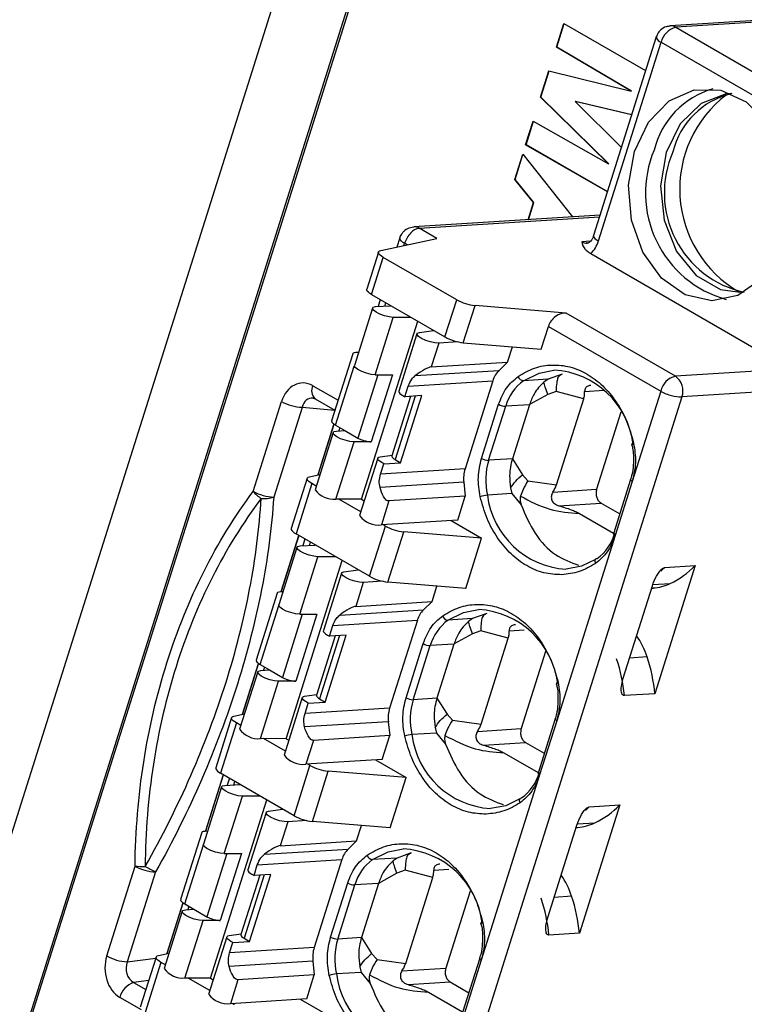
# Model space of a CAD drawing. Header units: millimetres. Extents: x 0 to 594, y 0 to 420.
# Tile 82 of 94: x 501 to 514, y 333 to 352. Entities that reach past the tile are written whole.
import ezdxf

# ---------------------------------------------------------------- set-up
doc = ezdxf.new("R2010")
doc.units = ezdxf.units.MM

msp = doc.modelspace()

# ---------------------------------------------------------------- linework, layer by layer
at = {"color": 7, "linetype": 'Continuous', "lineweight": 25}
for p, q in [((507.108, 357.856), (497.603, 327.715)), ((498.713, 326.538), (508.443, 357.39)), ((508.321, 357.137), (498.826, 327.029)), ((517.422, 352.084), (512.9, 351.798)), ((517.527, 352.058), (513.005, 351.772)), ((510.732, 351.396), (510.874, 351.846)), ((510.738, 351.396), (510.879, 351.843)), ((510.874, 351.846), (512.43, 350.947)), ((513.005, 351.772), (516.116, 349.976)), ((512.633, 351.589), (511.439, 347.804)), ((512.157, 350.555), (510.732, 351.396)), ((510.738, 351.396), (510.732, 351.396)), ((512.163, 350.556), (510.738, 351.396)), ((511.532, 347.702), (512.725, 351.486)), ((512.725, 351.486), (515.836, 349.69)), ((510.43, 350.439), (510.588, 350.941)), ((510.436, 350.439), (510.594, 350.94)), ((510.588, 350.941), (512.157, 350.555)), ((511.721, 349.174), (510.43, 350.439)), ((510.436, 350.439), (510.43, 350.439)), ((511.727, 349.174), (510.436, 350.439)), ((512.163, 350.556), (512.157, 350.555)), ((511.086, 350.357), (511.968, 349.48)), ((512.164, 350.103), (511.086, 350.357)), ((511.093, 350.357), (511.086, 350.357)), ((512.165, 350.105), (511.093, 350.357)), ((510.144, 349.534), (510.286, 349.984)), ((510.151, 349.534), (510.292, 349.981)), ((510.286, 349.984), (511.721, 349.174)), ((511.701, 348.635), (510.144, 349.534)), ((510.151, 349.534), (510.144, 349.534)), ((511.702, 348.639), (510.151, 349.534)), ((509.936, 348.873), (510.088, 349.354)), ((509.943, 348.874), (510.092, 349.348)), ((510.088, 349.354), (511.037, 348.159)), ((511.727, 349.174), (511.721, 349.174)), ((509.943, 348.874), (509.936, 348.873)), ((510.293, 348.434), (509.936, 348.873)), ((510.299, 348.434), (509.943, 348.874)), ((510.189, 348.106), (510.293, 348.434)), ((510.196, 348.106), (510.299, 348.434)), ((510.299, 348.434), (510.293, 348.434)), ((511.562, 348.193), (508.012, 347.968)), ((508.118, 347.943), (511.551, 348.159)), ((508.012, 347.967), (507.917, 347.946)), ((508.451, 347.75), (508.118, 347.943)), ((507.745, 347.759), (507.69, 347.585)), ((507.382, 347.518), (508.451, 347.75)), ((507.824, 347.614), (507.837, 347.657)), ((507.888, 347.628), (507.837, 347.657)), ((511.379, 347.696), (511.215, 347.685)), ((507.338, 347.49), (507.115, 346.783)), ((507.208, 346.681), (507.43, 347.388)), ((508.83, 346.58), (507.43, 347.388)), ((511.388, 347.461), (514.613, 345.599)), ((507.208, 346.681), (508.607, 345.873)), ((507.286, 346.451), (507.574, 346.469)), ((507.375, 346.584), (507.334, 346.454)), ((507.461, 346.462), (507.48, 346.524)), ((508.607, 345.873), (508.83, 346.58)), ((508.956, 345.764), (509.179, 346.47)), ((510.914, 346.328), (509.179, 346.47)), ((507.225, 346.424), (506.88, 345.33)), ((512.997, 345.126), (510.914, 346.328)), ((507.016, 342.78), (508.087, 346.173)), ((507.277, 345.152), (507.622, 346.246)), ((507.962, 346.245), (507.622, 346.246)), ((510.441, 345.642), (510.578, 346.075)), ((510.578, 346.075), (512.717, 344.84)), ((508.073, 345.934), (507.728, 344.84)), ((508.119, 345.96), (508.389, 345.999)), ((508.489, 345.757), (508.345, 345.301)), ((508.853, 345.78), (508.489, 345.757)), ((508.956, 345.764), (510.441, 345.642)), ((506.849, 345.554), (506.447, 344.278)), ((506.911, 345.581), (506.96, 345.584)), ((509.798, 345.393), (509.891, 345.687)), ((519.909, 345.562), (512.997, 345.126)), ((506.523, 344.192), (506.879, 345.319)), ((508.345, 345.301), (509.798, 345.393)), ((509.798, 345.393), (509.638, 345.237)), ((507.326, 345.152), (506.946, 343.948)), ((507.605, 345.151), (507.202, 343.874)), ((507.277, 345.152), (507.605, 345.151)), ((508.042, 345.136), (509.638, 345.237)), ((510.842, 345.165), (510.57, 345.067)), ((520.034, 345.166), (513.122, 344.73)), ((506.086, 344.945), (506.569, 344.667)), ((507.907, 344.935), (509.519, 345.036)), ((509.519, 345.036), (508.99, 343.359)), ((510.57, 345.067), (510.102, 345.037)), ((510.57, 345.067), (510.492, 345.01)), ((507.761, 343.478), (508.164, 344.755)), ((507.844, 344.734), (507.907, 344.935)), ((508.164, 344.755), (507.844, 344.734)), ((510.565, 344.776), (510.217, 344.584)), ((510.725, 344.836), (510.565, 344.776)), ((511.25, 344.695), (510.725, 344.836)), ((511.268, 344.833), (511.64, 344.857)), ((512.717, 344.84), (512.175, 343.122)), ((504.953, 342.932), (505.492, 344.643)), ((506.131, 344.697), (506.51, 344.479)), ((513.122, 344.73), (507.399, 326.582)), ((507.953, 344.741), (507.595, 343.606)), ((508.038, 344.747), (507.657, 343.538)), ((509.304, 343.559), (509.629, 344.591)), ((510.216, 344.583), (509.764, 344.554)), ((510.216, 344.583), (509.891, 343.551)), ((510.217, 344.584), (510.216, 344.583)), ((510.734, 343.059), (511.25, 344.695)), ((505.884, 344.532), (505.344, 342.822)), ((506.507, 344.469), (505.884, 344.532)), ((509.439, 343.523), (509.764, 344.554)), ((511.96, 344.438), (511.497, 342.971)), ((506.491, 344.216), (506.185, 343.244)), ((506.189, 343.245), (506.494, 344.213)), ((506.523, 344.192), (506.7, 344.09)), ((506.477, 344.053), (506.132, 342.959)), ((506.539, 344.08), (506.7, 344.09)), ((506.605, 344.145), (506.586, 344.083)), ((506.7, 344.09), (506.946, 343.948)), ((506.529, 342.781), (506.874, 343.875)), ((507.202, 343.874), (506.874, 343.875)), ((507.326, 343.563), (506.981, 342.469)), ((507.371, 343.588), (507.6, 343.622)), ((507.378, 343.257), (507.441, 343.458)), ((507.441, 343.458), (507.761, 343.478)), ((507.657, 343.538), (507.761, 343.478)), ((509.891, 343.551), (509.439, 343.523)), ((509.891, 343.551), (509.891, 343.55)), ((509.891, 343.55), (510.083, 343.249)), ((506.023, 343.209), (506.225, 343.253)), ((508.99, 343.359), (507.378, 343.257)), ((505.979, 343.181), (505.677, 342.224)), ((506.071, 343.079), (505.769, 342.121)), ((506.155, 343.031), (506.071, 343.079)), ((508.965, 343.104), (507.369, 343.003)), ((508.965, 343.104), (508.993, 342.839)), ((510.083, 343.249), (510.188, 343.135)), ((510.188, 343.135), (510.734, 343.059)), ((512.144, 343.156), (511.818, 342.124)), ((512.175, 343.122), (511.849, 342.09)), ((509.883, 342.888), (509.415, 342.859)), ((509.858, 342.998), (509.883, 342.888)), ((509.883, 342.888), (510.057, 342.678)), ((510.664, 342.918), (511.497, 342.971)), ((507.016, 342.78), (506.529, 342.781)), ((507.003, 342.541), (506.587, 342.781)), ((507.016, 342.78), (507.069, 342.749)), ((507.539, 342.748), (507.396, 342.292)), ((508.993, 342.839), (507.539, 342.748)), ((508.849, 342.383), (508.993, 342.839)), ((510.779, 342.656), (511.581, 342.707)), ((511.581, 342.707), (511.937, 342.501)), ((511.168, 342.511), (511.818, 342.136)), ((508.849, 342.383), (507.396, 342.292)), ((508.723, 342.375), (509.305, 342.039)), ((507.169, 341.313), (507.471, 342.271)), ((507.471, 342.271), (507.431, 342.294)), ((507.518, 341.204), (507.82, 342.161)), ((509.305, 342.039), (507.82, 342.161)), ((505.821, 342.091), (505.484, 341.022)), ((505.488, 341.022), (505.825, 342.089)), ((507.169, 341.313), (505.769, 342.121)), ((505.937, 342.025), (505.896, 341.894)), ((506.023, 341.902), (506.042, 341.964)), ((509.003, 341.082), (509.305, 342.039)), ((511.849, 342.09), (510.737, 338.562)), ((505.787, 341.864), (505.442, 340.77)), ((505.848, 341.891), (506.136, 341.909)), ((505.578, 338.22), (506.649, 341.614)), ((505.839, 340.592), (506.184, 341.687)), ((506.524, 341.686), (506.184, 341.687)), ((506.681, 341.4), (506.951, 341.439)), ((513.376, 341.518), (512.606, 339.077)), ((512.794, 341.481), (513.376, 341.518)), ((506.635, 341.374), (506.29, 340.28)), ((507.051, 341.197), (506.907, 340.741)), ((507.415, 341.22), (507.051, 341.197)), ((509.003, 341.082), (507.518, 341.204)), ((505.473, 341.021), (505.522, 341.024)), ((508.36, 340.833), (508.453, 341.127)), ((512.002, 339.37), (512.558, 341.134)), ((512.544, 341.089), (512.573, 341.09)), ((512.567, 341.155), (512.9, 341.176)), ((505.411, 340.994), (505.009, 339.718)), ((506.907, 340.741), (508.36, 340.833)), ((508.36, 340.833), (508.2, 340.677)), ((505.085, 339.632), (505.441, 340.76)), ((506.604, 340.576), (508.2, 340.677)), ((505.888, 340.592), (505.508, 339.388)), ((506.167, 340.591), (505.764, 339.314)), ((505.839, 340.592), (506.167, 340.591)), ((506.469, 340.375), (508.081, 340.477)), ((508.081, 340.477), (507.552, 338.799)), ((509.132, 340.507), (508.664, 340.477)), ((509.132, 340.507), (509.056, 340.452)), ((509.403, 340.605), (509.132, 340.507)), ((506.406, 340.174), (506.469, 340.375)), ((509.287, 340.276), (509.129, 340.217)), ((509.812, 340.135), (509.287, 340.276)), ((509.83, 340.273), (510.117, 340.291)), ((506.515, 340.181), (506.157, 339.046)), ((506.6, 340.187), (506.219, 338.978)), ((506.323, 338.918), (506.726, 340.195)), ((506.726, 340.195), (506.406, 340.174)), ((509.129, 340.217), (508.779, 340.024)), ((509.296, 338.499), (509.812, 340.135)), ((507.866, 339), (508.191, 340.031)), ((508.001, 338.963), (508.326, 339.995)), ((508.778, 340.023), (508.326, 339.995)), ((508.778, 340.023), (508.453, 338.991)), ((508.779, 340.024), (508.778, 340.023)), ((510.522, 339.878), (510.059, 338.411)), ((512.459, 339.778), (512.124, 339.756)), ((505.053, 339.656), (504.747, 338.684)), ((504.751, 338.685), (505.056, 339.653)), ((505.085, 339.632), (505.262, 339.53)), ((505.101, 339.52), (505.262, 339.53)), ((505.167, 339.585), (505.148, 339.523)), ((505.262, 339.53), (505.508, 339.388)), ((505.039, 339.493), (504.694, 338.399)), ((505.091, 338.221), (505.436, 339.315)), ((505.764, 339.314), (505.436, 339.315)), ((505.888, 339.003), (505.543, 337.909)), ((505.933, 339.029), (506.162, 339.062)), ((506.219, 338.978), (506.323, 338.918)), ((508.453, 338.991), (508.001, 338.963)), ((508.453, 338.991), (508.646, 338.687)), ((508.453, 338.991), (508.453, 338.991)), ((512.606, 339.077), (512.025, 339.04)), ((505.94, 338.697), (506.003, 338.898)), ((507.552, 338.799), (505.94, 338.697)), ((506.003, 338.898), (506.323, 338.918)), ((504.541, 338.621), (504.239, 337.664)), ((504.585, 338.649), (504.787, 338.693)), ((508.646, 338.687), (508.75, 338.575)), ((508.75, 338.575), (509.296, 338.499)), ((510.706, 338.596), (510.38, 337.564)), ((510.737, 338.562), (510.411, 337.53)), ((504.633, 338.519), (504.331, 337.561)), ((504.717, 338.471), (504.633, 338.519)), ((507.527, 338.544), (505.931, 338.443)), ((507.527, 338.544), (507.555, 338.279)), ((508.42, 338.435), (508.445, 338.328)), ((509.226, 338.358), (510.059, 338.411)), ((505.578, 338.22), (505.091, 338.221)), ((505.565, 337.981), (505.149, 338.221)), ((505.578, 338.22), (505.631, 338.189)), ((506.101, 338.188), (505.958, 337.732)), ((507.555, 338.279), (506.101, 338.188)), ((507.411, 337.823), (507.555, 338.279)), ((508.445, 338.328), (507.977, 338.299)), ((508.445, 338.328), (508.619, 338.118)), ((509.341, 338.096), (510.143, 338.147)), ((510.143, 338.147), (510.499, 337.941)), ((507.411, 337.823), (505.958, 337.732)), ((507.285, 337.816), (507.867, 337.48)), ((509.73, 337.951), (510.38, 337.576)), ((505.731, 336.753), (506.033, 337.711)), ((506.033, 337.711), (505.993, 337.734)), ((504.383, 337.531), (504.046, 336.462)), ((504.05, 336.462), (504.387, 337.529)), ((505.731, 336.753), (504.331, 337.561)), ((504.499, 337.465), (504.458, 337.334)), ((506.08, 336.644), (506.382, 337.601)), ((507.867, 337.48), (506.382, 337.601)), ((507.565, 336.522), (507.867, 337.48)), ((510.411, 337.53), (509.299, 334.002)), ((504.349, 337.304), (504.004, 336.21)), ((504.41, 337.331), (504.698, 337.349)), ((504.585, 337.342), (504.604, 337.404)), ((504.401, 336.032), (504.746, 337.127)), ((505.086, 337.126), (504.746, 337.127)), ((504.14, 333.66), (505.211, 337.054)), ((505.243, 336.84), (505.513, 336.879)), ((511.938, 336.958), (511.168, 334.517)), ((511.356, 336.921), (511.938, 336.958)), ((505.197, 336.815), (504.852, 335.72)), ((505.613, 336.637), (505.469, 336.181)), ((505.977, 336.66), (505.613, 336.637)), ((507.565, 336.522), (506.08, 336.644)), ((506.922, 336.273), (507.015, 336.567)), ((510.564, 334.811), (511.12, 336.574)), ((511.106, 336.529), (511.135, 336.531)), ((511.129, 336.595), (511.462, 336.616)), ((503.973, 336.435), (503.57, 335.158)), ((504.035, 336.461), (504.084, 336.465)), ((503.647, 335.072), (504.003, 336.2)), ((505.469, 336.181), (506.922, 336.273)), ((506.922, 336.273), (506.762, 336.117)), ((504.449, 336.032), (504.07, 334.828)), ((504.729, 336.031), (504.326, 334.755)), ((504.401, 336.032), (504.729, 336.031)), ((505.166, 336.017), (506.762, 336.117)), ((507.694, 335.947), (507.226, 335.917)), ((507.694, 335.947), (507.618, 335.892)), ((507.965, 336.045), (507.694, 335.947)), ((502.161, 334.081), (502.701, 335.792)), ((504.968, 335.615), (505.031, 335.815)), ((505.031, 335.815), (506.643, 335.917)), ((506.643, 335.917), (506.114, 334.239)), ((503.093, 335.681), (502.553, 333.971)), ((505.077, 335.621), (504.719, 334.487)), ((505.162, 335.627), (504.781, 334.418)), ((504.885, 334.358), (505.287, 335.635)), ((505.287, 335.635), (504.968, 335.615)), ((507.691, 335.657), (507.341, 335.464)), ((507.849, 335.716), (507.691, 335.657)), ((508.374, 335.576), (507.849, 335.716)), ((507.858, 333.939), (508.374, 335.576)), ((508.392, 335.713), (508.678, 335.732)), ((506.428, 334.44), (506.753, 335.471)), ((506.563, 334.403), (506.888, 335.435)), ((507.34, 335.463), (506.888, 335.435)), ((507.34, 335.463), (507.015, 334.431)), ((507.341, 335.464), (507.34, 335.463)), ((509.084, 335.318), (508.621, 333.851)), ((511.021, 335.218), (510.686, 335.197)), ((503.615, 335.096), (503.309, 334.125)), ((503.313, 334.126), (503.618, 335.093)), ((503.647, 335.072), (503.824, 334.97)), ((503.729, 335.025), (503.71, 334.963)), ((503.601, 334.933), (503.256, 333.839)), ((503.663, 334.96), (503.824, 334.97)), ((503.824, 334.97), (504.07, 334.828)), ((503.653, 333.661), (503.998, 334.756)), ((504.326, 334.755), (503.998, 334.756)), ((504.45, 334.443), (504.104, 333.349)), ((504.495, 334.469), (504.724, 334.502)), ((511.168, 334.517), (510.586, 334.48)), ((504.502, 334.138), (504.565, 334.338)), ((504.565, 334.338), (504.885, 334.358)), ((504.781, 334.418), (504.885, 334.358)), ((507.015, 334.431), (506.563, 334.403)), ((507.015, 334.431), (507.208, 334.127)), ((507.015, 334.431), (507.015, 334.431)), ((503.103, 334.061), (502.801, 333.104)), ((503.147, 334.09), (503.349, 334.133)), ((506.114, 334.239), (504.502, 334.138)), ((507.208, 334.127), (507.312, 334.015)), ((502.553, 333.971), (503.096, 334.04)), ((503.195, 333.959), (502.893, 333.001)), ((503.279, 333.911), (503.195, 333.959)), ((506.089, 333.984), (504.493, 333.883)), ((506.089, 333.984), (506.117, 333.72)), ((506.982, 333.875), (507.007, 333.769)), ((507.312, 334.015), (507.858, 333.939)), ((509.268, 334.036), (508.942, 333.004)), ((509.299, 334.002), (508.973, 332.97)), ((506.117, 333.72), (504.663, 333.628)), ((505.973, 333.264), (506.117, 333.72)), ((507.007, 333.769), (506.539, 333.739)), ((507.007, 333.769), (507.181, 333.558)), ((507.788, 333.798), (508.621, 333.851)), ((502.961, 333.612), (502.674, 333.575)), ((502.674, 333.575), (502.907, 333.44)), ((504.14, 333.66), (503.653, 333.661)), ((504.127, 333.421), (503.711, 333.661)), ((504.14, 333.66), (504.193, 333.629)), ((504.663, 333.628), (504.52, 333.172)), ((507.903, 333.536), (508.705, 333.587)), ((508.705, 333.587), (509.061, 333.381)), ((508.292, 333.391), (508.942, 333.016)), ((502.823, 333.053), (502.411, 333.292)), ((505.973, 333.264), (504.52, 333.172)), ((504.595, 333.151), (504.555, 333.174)), ((505.847, 333.256), (506.429, 332.92))]:
    msp.add_line(p, q, dxfattribs=at)
at = {"color": 7, "linetype": 'Continuous', "lineweight": 25, "flags": 128}
for points in [[(512.632, 351.577), (512.632, 351.586), (512.633, 351.589)], [(512.216, 349.409), (512.483, 349.964), (512.876, 350.369), (513.352, 350.58), (513.861, 350.575), (514.347, 350.354), (514.757, 349.941), (515.046, 349.381), (515.185, 348.734), (515.156, 348.071), (514.965, 347.463), (514.63, 346.976), (514.189, 346.664), (513.69, 346.559), (513.186, 346.673), (512.732, 346.995), (512.377, 347.488), (512.16, 348.1), (512.105, 348.764), (512.216, 349.409)], [(514.045, 350.511), (513.966, 350.503), (513.487, 350.323), (513.089, 349.936), (512.821, 349.39), (512.715, 348.751), (512.784, 348.095), (513.02, 347.502), (513.393, 347.043), (513.86, 346.774), (514.285, 346.718)], [(507.837, 347.657), (507.8, 347.681), (507.771, 347.705), (507.752, 347.727), (507.744, 347.747), (507.745, 347.759)], [(511.439, 347.804), (511.438, 347.792), (511.446, 347.772), (511.465, 347.75), (511.494, 347.726), (511.532, 347.702)], [(507.43, 347.388), (507.397, 347.409), (507.37, 347.43), (507.35, 347.451), (507.339, 347.469), (507.337, 347.486), (507.344, 347.5), (507.359, 347.511), (507.382, 347.518)], [(507.208, 346.681), (507.174, 346.702), (507.147, 346.724), (507.127, 346.744), (507.117, 346.763), (507.114, 346.779), (507.115, 346.783)], [(507.622, 346.246), (507.544, 346.254), (507.455, 346.275), (507.367, 346.307), (507.293, 346.344), (507.243, 346.382), (507.224, 346.416), (507.239, 346.44), (507.286, 346.451)], [(508.489, 345.757), (508.416, 345.761), (508.329, 345.778), (508.239, 345.807), (508.16, 345.844), (508.102, 345.882), (508.074, 345.918), (508.08, 345.945), (508.119, 345.96)], [(507.277, 345.152), (507.199, 345.16), (507.11, 345.181), (507.022, 345.212), (506.948, 345.25), (506.897, 345.288), (506.879, 345.322), (506.88, 345.33)], [(510.102, 345.037), (510.4, 345.185), (510.684, 345.241)], [(507.728, 344.84), (507.727, 344.834), (507.732, 344.817), (507.747, 344.797), (507.771, 344.777), (507.804, 344.755), (507.844, 344.734)], [(506.874, 343.875), (506.797, 343.883), (506.707, 343.904), (506.619, 343.935), (506.545, 343.973), (506.495, 344.011), (506.476, 344.045), (506.491, 344.069), (506.539, 344.08)], [(512.201, 343.852), (512.188, 343.847), (512.178, 343.843), (512.171, 343.838), (512.168, 343.835), (512.169, 343.833), (512.173, 343.831), (512.181, 343.83), (512.192, 343.831)], [(507.441, 343.458), (507.401, 343.479), (507.369, 343.5), (507.344, 343.521), (507.329, 343.54), (507.325, 343.557), (507.33, 343.571), (507.346, 343.582), (507.371, 343.588)], [(507.595, 343.606), (507.595, 343.606), (507.595, 343.595), (507.602, 343.582), (507.615, 343.568), (507.633, 343.553), (507.657, 343.538)], [(506.071, 343.079), (506.038, 343.1), (506.011, 343.121), (505.991, 343.141), (505.98, 343.16), (505.978, 343.177), (505.985, 343.191), (506, 343.202), (506.023, 343.209)], [(512.175, 343.122), (512.162, 343.13), (512.152, 343.138), (512.146, 343.145), (512.144, 343.152), (512.144, 343.156)], [(505.677, 342.224), (505.676, 342.219), (505.678, 342.203), (505.689, 342.184), (505.709, 342.164), (505.736, 342.143), (505.769, 342.121)], [(511.818, 342.124), (511.818, 342.12), (511.821, 342.113), (511.827, 342.106), (511.837, 342.098), (511.849, 342.09)], [(506.184, 341.687), (506.106, 341.694), (506.017, 341.715), (505.929, 341.747), (505.855, 341.784), (505.805, 341.823), (505.786, 341.856), (505.801, 341.88), (505.848, 341.891)], [(511.474, 341.632), (511.207, 341.504), (510.913, 341.448)], [(511.478, 341.559), (511.472, 341.577), (511.468, 341.594), (511.468, 341.609), (511.47, 341.623), (511.476, 341.635), (511.483, 341.644), (511.493, 341.65), (511.505, 341.652)], [(507.051, 341.197), (506.978, 341.201), (506.891, 341.218), (506.801, 341.247), (506.722, 341.284), (506.664, 341.322), (506.636, 341.358), (506.642, 341.385), (506.681, 341.4)], [(512.794, 341.481), (512.74, 341.428), (512.72, 341.41)], [(505.839, 340.592), (505.761, 340.6), (505.672, 340.621), (505.584, 340.652), (505.51, 340.69), (505.459, 340.728), (505.441, 340.762), (505.442, 340.77)], [(508.664, 340.477), (508.962, 340.625), (509.246, 340.681)], [(506.29, 340.28), (506.289, 340.274), (506.294, 340.257), (506.309, 340.238), (506.333, 340.217), (506.366, 340.195), (506.406, 340.174)], [(505.436, 339.315), (505.359, 339.323), (505.269, 339.344), (505.181, 339.376), (505.107, 339.413), (505.057, 339.451), (505.038, 339.485), (505.053, 339.509), (505.101, 339.52)], [(510.763, 339.292), (510.75, 339.287), (510.74, 339.283), (510.733, 339.279), (510.73, 339.275), (510.731, 339.273), (510.735, 339.271), (510.743, 339.27), (510.754, 339.271)], [(506.003, 338.898), (505.963, 338.919), (505.93, 338.94), (505.906, 338.961), (505.891, 338.98), (505.887, 338.997), (505.892, 339.011), (505.908, 339.022), (505.933, 339.029)], [(506.157, 339.046), (506.157, 339.046), (506.157, 339.035), (506.164, 339.022), (506.176, 339.008), (506.195, 338.993), (506.219, 338.978)], [(504.633, 338.519), (504.6, 338.54), (504.573, 338.561), (504.553, 338.582), (504.542, 338.6), (504.54, 338.617), (504.547, 338.631), (504.562, 338.642), (504.585, 338.649)], [(510.737, 338.562), (510.724, 338.57), (510.714, 338.578), (510.708, 338.585), (510.705, 338.592), (510.706, 338.596)], [(504.239, 337.664), (504.238, 337.659), (504.24, 337.643), (504.251, 337.624), (504.271, 337.604), (504.298, 337.583), (504.331, 337.561)], [(510.38, 337.564), (510.38, 337.56), (510.383, 337.553), (510.389, 337.546), (510.399, 337.538), (510.411, 337.53)], [(504.746, 337.127), (504.668, 337.134), (504.579, 337.155), (504.491, 337.187), (504.417, 337.224), (504.367, 337.263), (504.348, 337.296), (504.363, 337.32), (504.41, 337.331)], [(510.036, 337.072), (509.769, 336.944), (509.475, 336.888)], [(510.039, 336.999), (510.034, 337.017), (510.03, 337.034), (510.03, 337.049), (510.032, 337.063), (510.037, 337.075), (510.045, 337.084), (510.055, 337.09), (510.067, 337.092)], [(511.356, 336.921), (511.302, 336.868), (511.282, 336.85)], [(505.613, 336.637), (505.54, 336.641), (505.453, 336.658), (505.363, 336.687), (505.284, 336.724), (505.226, 336.762), (505.198, 336.798), (505.204, 336.825), (505.243, 336.84)], [(504.401, 336.032), (504.323, 336.04), (504.234, 336.061), (504.146, 336.092), (504.072, 336.13), (504.021, 336.168), (504.003, 336.202), (504.004, 336.21)], [(507.226, 335.917), (507.524, 336.065), (507.808, 336.121)], [(504.852, 335.72), (504.851, 335.714), (504.856, 335.697), (504.871, 335.678), (504.895, 335.657), (504.928, 335.636), (504.968, 335.615)], [(503.998, 334.756), (503.921, 334.763), (503.831, 334.784), (503.743, 334.816), (503.669, 334.853), (503.619, 334.892), (503.6, 334.925), (503.615, 334.949), (503.663, 334.96)], [(509.325, 334.732), (509.312, 334.727), (509.301, 334.723), (509.295, 334.719), (509.292, 334.715), (509.292, 334.713), (509.297, 334.711), (509.305, 334.71), (509.316, 334.711)], [(504.565, 334.338), (504.525, 334.359), (504.492, 334.38), (504.468, 334.401), (504.453, 334.42), (504.449, 334.437), (504.454, 334.452), (504.47, 334.462), (504.495, 334.469)], [(504.719, 334.487), (504.719, 334.486), (504.719, 334.475), (504.726, 334.462), (504.738, 334.448), (504.757, 334.433), (504.781, 334.418)], [(503.195, 333.959), (503.162, 333.98), (503.135, 334.001), (503.115, 334.022), (503.104, 334.04), (503.102, 334.057), (503.109, 334.071), (503.124, 334.082), (503.147, 334.09)], [(509.299, 334.002), (509.286, 334.01), (509.276, 334.018), (509.27, 334.025), (509.267, 334.032), (509.268, 334.036)]]:
    msp.add_lwpolyline(points, dxfattribs=at)
at = {"color": 7, "linetype": 'Continuous', "lineweight": 25}
for centre, radius, start, end in [((513.104, 351.395), 0.39, 104.7171, 166.4489), ((512.91, 351.614), 0.185, 59.1668, 93.3301), ((512.792, 351.648), 0.175, 204.2128, 247.6999), ((514.171, 349.041), 1.626, 106.4808, 166.0535), ((514.407, 349.048), 1.498, 102.9337, 166.4717), ((515.342, 348.689), 2.262, 127.392, 239.8354), ((514.531, 348.614), 2.104, 157.1039, 254.3363), ((514.723, 348.617), 1.937, 156.2177, 257.6985), ((508.157, 347.678), 0.267, 98.4227, 138.9389), ((508.023, 347.784), 0.185, 59.1662, 93.3708), ((508.318, 347.504), 0.504, 135.9673, 162.3003), ((511.309, 347.844), 0.185, 239.1679, 273.2602), ((509.272, 347.378), 0.912, 241.0538, 264.1486), ((509.049, 346.671), 0.912, 241.0538, 264.1486), ((509.978, 344.899), 0.48, 135.1871, 163.3574), ((510.591, 343.63), 1.614, 7.1509, 86.6884), ((506.279, 344.852), 0.214, 154.0568, 226.1934), ((510.632, 344.307), 0.902, 125.94, 164.0512), ((510.12, 345.161), 0.125, 198.0854, 262.042), ((513.096, 344.749), 0.39, 104.7171, 166.4489), ((512.795, 344.844), 0.347, 340.783, 54.4733), ((513.152, 345.625), 0.898, 240.9974, 255.2545), ((513.111, 345.386), 0.656, 253.4085, 271.03), ((505.917, 345.397), 0.865, 240.6032, 267.8281), ((509.768, 344.835), 0.281, 240.3388, 269.2782), ((509.442, 343.803), 0.281, 240.3388, 269.2782), ((510.663, 343.147), 1.28, 162.925, 192.997), ((509.595, 343.172), 0.633, 162.8303, 186.1928), ((505.411, 343.299), 0.587, 218.655, 238.7114), ((505.377, 343.686), 0.865, 240.6032, 267.8281), ((506.489, 343.225), 0.445, 216.6523, 275.1466), ((505.175, 343.302), 0.509, 262.1907, 289.3971), ((509.473, 342.256), 0.606, 95.4802, 108.8293), ((511.019, 343.061), 1.617, 187.1886, 266.213), ((507.346, 342.749), 0.46, 217.5335, 276.233), ((507.913, 343.069), 0.912, 241.0538, 264.1486), ((510.976, 342.383), 0.902, 305.94, 344.0512), ((512.168, 342.696), 1.687, 295.6976, 315.679), ((507.611, 342.111), 0.912, 241.0538, 264.1486), ((512.515, 341.981), 0.892, 273.705, 295.5686), ((508.54, 340.339), 0.48, 135.1871, 163.3574), ((509.153, 339.07), 1.614, 7.1509, 86.6884), ((509.194, 339.747), 0.902, 125.94, 164.0512), ((508.681, 340.601), 0.125, 198.0854, 262.042), ((510.866, 339.249), 1.678, 18.3444, 33.9014), ((508.33, 340.275), 0.281, 240.3388, 269.2782), ((508.965, 338.765), 3.072, 5.1386, 18.5228), ((509.546, 338.802), 3.072, 5.1386, 18.5228), ((508.004, 339.243), 0.281, 240.3388, 269.2782), ((509.225, 338.587), 1.28, 162.925, 192.997), ((508.157, 338.612), 0.633, 162.8303, 186.1928), ((505.051, 338.665), 0.445, 216.6523, 275.1466), ((508.035, 337.696), 0.606, 95.4802, 108.8293), ((509.581, 338.501), 1.617, 187.1886, 266.213), ((505.908, 338.189), 0.46, 217.5335, 276.233), ((506.475, 338.509), 0.912, 241.0538, 264.1486), ((509.538, 337.823), 0.902, 305.94, 344.0512), ((510.73, 338.136), 1.687, 295.6976, 315.679), ((506.173, 337.551), 0.912, 241.0538, 264.1486), ((511.077, 337.421), 0.892, 273.705, 295.5686), ((507.102, 335.779), 0.48, 135.1871, 163.3574), ((507.243, 336.041), 0.125, 198.0854, 262.042), ((507.715, 334.51), 1.614, 7.1509, 86.6884), ((502.93, 339.554), 3.769, 266.5164, 269.467), ((503.125, 336.546), 0.865, 240.6032, 267.8281), ((504.702, 338.986), 3.676, 240.5441, 244.0297), ((507.756, 335.187), 0.902, 125.94, 164.0512), ((509.428, 334.69), 1.678, 18.3444, 33.9014), ((506.892, 335.715), 0.281, 240.3388, 269.2782), ((508.108, 334.242), 3.072, 5.1386, 18.5228), ((507.527, 334.205), 3.072, 5.1386, 18.5228), ((506.566, 334.683), 0.281, 240.3388, 269.2782), ((507.787, 334.027), 1.28, 162.925, 192.997), ((502.586, 334.835), 0.865, 240.6032, 267.8281), ((506.719, 334.052), 0.633, 162.8303, 186.1928), ((503.613, 334.105), 0.445, 216.6523, 275.1466), ((506.597, 333.136), 0.606, 95.4802, 108.8293), ((508.143, 333.941), 1.617, 187.1886, 266.213), ((502.806, 333.189), 0.408, 108.8572, 165.4077), ((504.47, 333.63), 0.46, 217.5335, 276.233)]:
    msp.add_arc(centre, radius, start, end, dxfattribs=at)
for centre, major_axis, ratio, start_param, end_param in [((510.828, 346.054), (0.199, 0.228), 0.769757, 0.516769, 2.087566), ((508.044, 345.008), (0.336, 0.283), 0.229618, 0.300958, 1.384913), ((505.916, 344.394), (-0.041, 0.602), 0.757926, 5.814176, 7.377376), ((506.11, 344.406), (-0.072, 0.299), 0.753692, 6.031019, 7.246205), ((506.605, 340.448), (0.336, 0.283), 0.229618, 0.300958, 1.384913), ((505.167, 335.889), (0.336, 0.283), 0.229618, 0.300958, 1.384913), ((502.588, 333.839), (-0.033, 0.6), 0.76536, 1.113856, 2.677056), ((502.781, 333.851), (0.021, 0.301), 0.83204, 1.223497, 2.786697)]:
    msp.add_ellipse(centre, major_axis=major_axis, ratio=ratio, start_param=start_param, end_param=end_param, dxfattribs=at)
for points, knots in [([(512.9, 351.794), (512.873, 351.792), (512.807, 351.786), (512.719, 351.73), (512.656, 351.654), (512.637, 351.599), (512.629, 351.577)], [0, 0, 0, 0, 0.2209148, 0.5282176, 0.8146752, 1, 1, 1, 1]), ([(507.917, 347.946), (507.883, 347.928), (507.834, 347.902), (507.781, 347.837), (507.753, 347.795), (507.748, 347.763), (507.747, 347.758)], [0, 0, 0, 0, 0.436387, 0.628136, 0.948786, 1, 1, 1, 1]), ([(511.439, 347.805), (511.434, 347.791), (511.422, 347.756), (511.397, 347.714), (511.367, 347.68), (511.336, 347.662), (511.323, 347.657), (511.306, 347.663), (511.299, 347.665)], [0, 0, 0, 0, 0.102664, 0.245036, 0.400347, 0.580296, 0.834416, 1, 1, 1, 1]), ([(511.215, 347.685), (511.221, 347.644), (511.229, 347.589), (511.314, 347.508), (511.364, 347.476), (511.388, 347.461)], [0, 0, 0, 0, 0.628173, 0.820215, 1, 1, 1, 1]), ([(506.853, 345.553), (506.855, 345.559), (506.859, 345.575), (506.891, 345.579), (506.911, 345.581)], [0, 0, 0, 0, 0.394544, 1, 1, 1, 1]), ([(510.001, 345.122), (510.103, 345.181), (510.309, 345.299), (510.648, 345.353), (510.99, 345.318), (511.319, 345.179), (511.621, 344.953), (511.876, 344.645), (512.082, 344.276), (512.161, 343.993), (512.201, 343.852)], [0, 0, 0, 0, 0.1250383, 0.2499961, 0.3749209, 0.499998, 0.6249229, 0.7500001, 0.8748851, 1, 1, 1, 1]), ([(507.907, 344.935), (507.926, 344.983), (507.957, 345.061), (508.018, 345.115), (508.042, 345.136)], [0, 0, 0, 0, 0.617968, 1, 1, 1, 1]), ([(510.842, 345.165), (510.819, 345.153), (510.778, 345.131), (510.76, 345.101), (510.753, 345.088)], [0, 0, 0, 0, 0.561429, 1, 1, 1, 1]), ([(510.492, 345.01), (510.457, 344.977), (510.387, 344.912), (510.289, 344.772), (510.244, 344.653), (510.217, 344.584)], [0, 0, 0, 0, 0.291487, 0.58297, 1, 1, 1, 1]), ([(510.753, 345.088), (510.746, 345.06), (510.731, 344.994), (510.727, 344.894), (510.725, 344.836)], [0, 0, 0, 0, 0.426295, 1, 1, 1, 1]), ([(511.387, 344.95), (511.379, 344.949), (511.358, 344.948), (511.328, 344.938), (511.301, 344.921), (511.282, 344.897), (511.269, 344.868), (511.269, 344.845), (511.268, 344.833)], [0, 0, 0, 0, 0.111381, 0.288757, 0.454031, 0.625047, 0.805884, 1, 1, 1, 1]), ([(511.25, 344.695), (511.256, 344.719), (511.269, 344.767), (511.269, 344.811), (511.268, 344.833)], [0, 0, 0, 0, 0.483985, 1, 1, 1, 1]), ([(506.098, 344.708), (506.1, 344.708), (506.107, 344.709), (506.121, 344.702), (506.131, 344.697)], [0, 0, 0, 0, 0.301063, 1, 1, 1, 1]), ([(506.451, 344.276), (506.449, 344.273), (506.44, 344.262), (506.463, 344.232), (506.503, 344.206), (506.523, 344.192)], [0, 0, 0, 0, 0.148339, 0.574169, 1, 1, 1, 1]), ([(512.162, 343.832), (512.17, 343.806), (512.19, 343.739), (512.195, 343.667), (512.198, 343.621)], [0, 0, 0, 0, 0.373582, 1, 1, 1, 1]), ([(509.891, 343.55), (509.877, 343.499), (509.85, 343.396), (509.832, 343.209), (509.848, 343.076), (509.858, 342.998)], [0, 0, 0, 0, 0.292551, 0.58488, 1, 1, 1, 1]), ([(512.198, 343.621), (512.198, 343.494), (512.198, 343.332), (512.152, 343.187), (512.142, 343.157)], [0, 0, 0, 0, 0.788396, 1, 1, 1, 1]), ([(507.369, 343.003), (507.362, 343.045), (507.346, 343.131), (507.367, 343.214), (507.378, 343.257)], [0, 0, 0, 0, 0.48208, 1, 1, 1, 1]), ([(510.188, 343.135), (510.155, 343.08), (510.097, 342.984), (510.061, 342.885), (510.045, 342.843)], [0, 0, 0, 0, 0.573709, 1, 1, 1, 1]), ([(502.701, 335.792), (502.705, 336.127), (502.721, 336.459), (502.776, 337.121), (502.815, 337.451), (502.968, 338.424), (503.115, 339.054), (503.501, 340.277), (503.736, 340.855), (504.284, 341.946), (504.601, 342.462), (504.953, 342.932)], [0, 0, 0, 0, 0.125, 0.125, 0.25, 0.25, 0.5, 0.5, 0.75, 0.75, 1, 1, 1, 1]), ([(507.539, 342.748), (507.531, 342.748), (507.514, 342.75), (507.477, 342.773), (507.418, 342.851), (507.388, 342.942), (507.369, 343.003)], [0, 0, 0, 0, 0.102339, 0.21285, 0.476856, 1, 1, 1, 1]), ([(510.664, 342.918), (510.657, 342.905), (510.643, 342.881), (510.633, 342.84), (510.633, 342.8), (510.642, 342.762), (510.662, 342.727), (510.693, 342.696), (510.733, 342.671), (510.763, 342.661), (510.779, 342.656)], [0, 0, 0, 0, 0.1296311, 0.2503901, 0.3645888, 0.4749523, 0.5934158, 0.7179593, 0.8524566, 1, 1, 1, 1]), ([(510.664, 342.918), (510.679, 342.942), (510.707, 342.987), (510.725, 343.036), (510.734, 343.059)], [0, 0, 0, 0, 0.516016, 1, 1, 1, 1]), ([(502.895, 335.785), (503.217, 336.354), (503.507, 336.932), (504.021, 338.103), (504.246, 338.7), (504.623, 339.892), (504.773, 340.485), (504.997, 341.653), (505.071, 342.232), (505.106, 342.797)], [0, 0, 0, 0, 0.25, 0.25, 0.5, 0.5, 0.75, 0.75, 1, 1, 1, 1]), ([(505.106, 342.797), (504.758, 342.336), (504.445, 341.831), (503.904, 340.76), (503.673, 340.192), (503.294, 338.991), (503.15, 338.371), (503.002, 337.416), (502.964, 337.092), (502.911, 336.441), (502.897, 336.114), (502.895, 335.785)], [0, 0, 0, 0, 0.25, 0.25, 0.5, 0.5, 0.75, 0.75, 0.875, 0.875, 1, 1, 1, 1]), ([(505.344, 342.822), (505.305, 342.246), (505.228, 341.657), (504.996, 340.469), (504.842, 339.865), (504.459, 338.65), (504.231, 338.043), (503.711, 336.85), (503.418, 336.261), (503.093, 335.681)], [0, 0, 0, 0, 0.25, 0.25, 0.5, 0.5, 0.75, 0.75, 1, 1, 1, 1]), ([(510.83, 341.343), (510.716, 341.348), (510.489, 341.36), (510.159, 341.503), (509.858, 341.727), (509.602, 342.036), (509.396, 342.405), (509.317, 342.688), (509.278, 342.829)], [0, 0, 0, 0, 0.1665656, 0.3333342, 0.4998998, 0.6666685, 0.833181, 1, 1, 1, 1]), ([(510.045, 342.843), (510.041, 342.819), (510.032, 342.764), (510.048, 342.709), (510.057, 342.678)], [0, 0, 0, 0, 0.4385707, 1, 1, 1, 1]), ([(510.045, 342.843), (510.227, 342.745), (510.575, 342.559), (510.977, 342.526), (511.168, 342.511)], [0, 0, 0, 0, 0.524465, 1, 1, 1, 1]), ([(510.057, 342.678), (510.138, 342.488), (510.299, 342.109), (510.694, 341.696), (511.003, 341.58), (511.154, 341.524)], [0, 0, 0, 0, 0.33874, 0.67748, 1, 1, 1, 1]), ([(510.779, 342.656), (510.857, 342.633), (510.967, 342.6), (511.098, 342.548), (511.146, 342.523), (511.168, 342.511)], [0, 0, 0, 0, 0.563719, 0.793326, 1, 1, 1, 1]), ([(511.478, 341.559), (511.375, 341.499), (511.169, 341.378), (510.943, 341.355), (510.83, 341.343)], [0, 0, 0, 0, 0.500161, 1, 1, 1, 1]), ([(512.558, 341.134), (512.582, 341.196), (512.616, 341.286), (512.682, 341.391), (512.727, 341.444), (512.763, 341.471), (512.783, 341.48), (512.792, 341.481), (512.794, 341.481)], [0, 0, 0, 0, 0.441903, 0.644817, 0.81407, 0.904208, 0.981394, 1, 1, 1, 1]), ([(505.415, 340.993), (505.417, 340.999), (505.421, 341.015), (505.453, 341.019), (505.473, 341.021)], [0, 0, 0, 0, 0.394544, 1, 1, 1, 1]), ([(508.563, 340.562), (508.665, 340.621), (508.871, 340.739), (509.21, 340.793), (509.552, 340.758), (509.881, 340.619), (510.182, 340.394), (510.438, 340.085), (510.644, 339.716), (510.723, 339.433), (510.763, 339.292)], [0, 0, 0, 0, 0.125038, 0.249996, 0.374921, 0.499998, 0.624923, 0.75, 0.874885, 1, 1, 1, 1]), ([(506.469, 340.375), (506.488, 340.423), (506.519, 340.501), (506.58, 340.555), (506.604, 340.576)], [0, 0, 0, 0, 0.617968, 1, 1, 1, 1]), ([(509.056, 340.452), (509.021, 340.419), (508.951, 340.354), (508.852, 340.214), (508.806, 340.095), (508.779, 340.024)], [0, 0, 0, 0, 0.289783, 0.57956, 1, 1, 1, 1]), ([(509.315, 340.528), (509.308, 340.5), (509.293, 340.434), (509.289, 340.334), (509.287, 340.276)], [0, 0, 0, 0, 0.426297, 1, 1, 1, 1]), ([(509.403, 340.605), (509.381, 340.593), (509.34, 340.571), (509.322, 340.541), (509.315, 340.528)], [0, 0, 0, 0, 0.561429, 1, 1, 1, 1]), ([(509.812, 340.135), (509.818, 340.159), (509.831, 340.207), (509.831, 340.251), (509.83, 340.273)], [0, 0, 0, 0, 0.4839387, 1, 1, 1, 1]), ([(509.949, 340.39), (509.941, 340.389), (509.92, 340.388), (509.89, 340.378), (509.863, 340.361), (509.844, 340.337), (509.831, 340.308), (509.831, 340.285), (509.83, 340.273)], [0, 0, 0, 0, 0.1113806, 0.2887569, 0.4540304, 0.6250468, 0.8058835, 1, 1, 1, 1]), ([(505.013, 339.716), (505.011, 339.713), (505.002, 339.703), (505.025, 339.672), (505.065, 339.646), (505.085, 339.632)], [0, 0, 0, 0, 0.148339, 0.574169, 1, 1, 1, 1]), ([(512.025, 339.04), (512.017, 339.041), (512.001, 339.043), (511.981, 339.066), (511.964, 339.121), (511.965, 339.226), (511.989, 339.318), (512.002, 339.37)], [0, 0, 0, 0, 0.077548, 0.174508, 0.330406, 0.62067, 1, 1, 1, 1]), ([(510.724, 339.272), (510.732, 339.246), (510.752, 339.179), (510.757, 339.107), (510.76, 339.061)], [0, 0, 0, 0, 0.373582, 1, 1, 1, 1]), ([(508.453, 338.991), (508.439, 338.939), (508.412, 338.836), (508.394, 338.648), (508.411, 338.514), (508.42, 338.435)], [0, 0, 0, 0, 0.290849, 0.581478, 1, 1, 1, 1]), ([(510.76, 339.061), (510.76, 338.934), (510.76, 338.772), (510.714, 338.627), (510.704, 338.597)], [0, 0, 0, 0, 0.788396, 1, 1, 1, 1]), ([(505.931, 338.443), (505.924, 338.485), (505.908, 338.571), (505.929, 338.654), (505.94, 338.697)], [0, 0, 0, 0, 0.48208, 1, 1, 1, 1]), ([(508.75, 338.575), (508.717, 338.52), (508.659, 338.425), (508.622, 338.325), (508.607, 338.283)], [0, 0, 0, 0, 0.573707, 1, 1, 1, 1]), ([(506.101, 338.188), (506.093, 338.188), (506.076, 338.19), (506.039, 338.214), (505.98, 338.292), (505.95, 338.383), (505.931, 338.443)], [0, 0, 0, 0, 0.102339, 0.21285, 0.476856, 1, 1, 1, 1]), ([(509.226, 338.358), (509.241, 338.382), (509.269, 338.427), (509.287, 338.476), (509.296, 338.499)], [0, 0, 0, 0, 0.516062, 1, 1, 1, 1]), ([(509.391, 336.783), (509.278, 336.788), (509.051, 336.8), (508.721, 336.943), (508.42, 337.167), (508.164, 337.476), (507.958, 337.846), (507.879, 338.128), (507.84, 338.269)], [0, 0, 0, 0, 0.166566, 0.333334, 0.4999, 0.666669, 0.833181, 1, 1, 1, 1]), ([(508.607, 338.283), (508.603, 338.259), (508.594, 338.205), (508.61, 338.149), (508.619, 338.118)], [0, 0, 0, 0, 0.4385701, 1, 1, 1, 1]), ([(508.607, 338.283), (508.794, 338.183), (509.142, 337.997), (509.544, 337.965), (509.73, 337.951)], [0, 0, 0, 0, 0.537575, 1, 1, 1, 1]), ([(509.226, 338.358), (509.219, 338.345), (509.205, 338.321), (509.195, 338.28), (509.195, 338.241), (509.204, 338.202), (509.224, 338.167), (509.255, 338.136), (509.295, 338.112), (509.325, 338.101), (509.341, 338.096)], [0, 0, 0, 0, 0.129631, 0.25039, 0.364588, 0.474951, 0.593416, 0.717959, 0.852457, 1, 1, 1, 1]), ([(508.619, 338.118), (508.7, 337.929), (508.86, 337.549), (509.256, 337.136), (509.565, 337.02), (509.716, 336.964)], [0, 0, 0, 0, 0.33874, 0.67748, 1, 1, 1, 1]), ([(509.341, 338.096), (509.419, 338.073), (509.529, 338.04), (509.66, 337.988), (509.708, 337.963), (509.73, 337.951)], [0, 0, 0, 0, 0.563715, 0.793323, 1, 1, 1, 1]), ([(510.039, 336.999), (509.937, 336.939), (509.731, 336.818), (509.505, 336.795), (509.391, 336.783)], [0, 0, 0, 0, 0.500161, 1, 1, 1, 1]), ([(511.12, 336.574), (511.144, 336.636), (511.178, 336.726), (511.244, 336.831), (511.289, 336.884), (511.325, 336.911), (511.345, 336.92), (511.354, 336.921), (511.356, 336.921)], [0, 0, 0, 0, 0.441903, 0.644817, 0.81407, 0.904208, 0.981394, 1, 1, 1, 1]), ([(503.977, 336.433), (503.979, 336.439), (503.983, 336.455), (504.015, 336.459), (504.035, 336.461)], [0, 0, 0, 0, 0.394544, 1, 1, 1, 1]), ([(507.125, 336.002), (507.227, 336.061), (507.433, 336.179), (507.772, 336.233), (508.114, 336.198), (508.443, 336.059), (508.744, 335.834), (509, 335.525), (509.206, 335.156), (509.285, 334.874), (509.325, 334.732)], [0, 0, 0, 0, 0.125038, 0.249996, 0.374921, 0.499998, 0.624923, 0.75, 0.874885, 1, 1, 1, 1]), ([(505.031, 335.815), (505.05, 335.863), (505.081, 335.941), (505.142, 335.996), (505.166, 336.017)], [0, 0, 0, 0, 0.617968, 1, 1, 1, 1]), ([(507.877, 335.968), (507.87, 335.94), (507.855, 335.874), (507.851, 335.774), (507.849, 335.716)], [0, 0, 0, 0, 0.4262969, 1, 1, 1, 1]), ([(507.965, 336.045), (507.943, 336.033), (507.902, 336.012), (507.884, 335.981), (507.877, 335.968)], [0, 0, 0, 0, 0.5614289, 1, 1, 1, 1]), ([(507.618, 335.892), (507.583, 335.859), (507.513, 335.795), (507.414, 335.654), (507.368, 335.535), (507.341, 335.464)], [0, 0, 0, 0, 0.289783, 0.57956, 1, 1, 1, 1]), ([(508.511, 335.83), (508.503, 335.829), (508.482, 335.828), (508.452, 335.819), (508.425, 335.801), (508.406, 335.777), (508.393, 335.748), (508.393, 335.725), (508.392, 335.713)], [0, 0, 0, 0, 0.111381, 0.288757, 0.45403, 0.625047, 0.805884, 1, 1, 1, 1]), ([(508.374, 335.576), (508.38, 335.599), (508.393, 335.647), (508.392, 335.691), (508.392, 335.713)], [0, 0, 0, 0, 0.483939, 1, 1, 1, 1]), ([(503.575, 335.156), (503.573, 335.154), (503.564, 335.143), (503.587, 335.112), (503.627, 335.086), (503.647, 335.072)], [0, 0, 0, 0, 0.148339, 0.574169, 1, 1, 1, 1]), ([(510.586, 334.48), (510.579, 334.481), (510.563, 334.483), (510.543, 334.506), (510.526, 334.561), (510.527, 334.666), (510.551, 334.758), (510.564, 334.811)], [0, 0, 0, 0, 0.077548, 0.174508, 0.330406, 0.62067, 1, 1, 1, 1]), ([(509.286, 334.712), (509.294, 334.687), (509.314, 334.619), (509.319, 334.547), (509.322, 334.502)], [0, 0, 0, 0, 0.373582, 1, 1, 1, 1]), ([(509.322, 334.502), (509.322, 334.374), (509.322, 334.212), (509.276, 334.068), (509.266, 334.037)], [0, 0, 0, 0, 0.788396, 1, 1, 1, 1]), ([(507.015, 334.431), (507.001, 334.379), (506.974, 334.276), (506.956, 334.088), (506.973, 333.954), (506.982, 333.875)], [0, 0, 0, 0, 0.290849, 0.581478, 1, 1, 1, 1]), ([(504.493, 333.883), (504.486, 333.925), (504.47, 334.011), (504.491, 334.094), (504.502, 334.138)], [0, 0, 0, 0, 0.48208, 1, 1, 1, 1]), ([(504.663, 333.628), (504.655, 333.628), (504.638, 333.63), (504.601, 333.654), (504.542, 333.732), (504.512, 333.823), (504.493, 333.883)], [0, 0, 0, 0, 0.102339, 0.21285, 0.476856, 1, 1, 1, 1]), ([(507.312, 334.015), (507.279, 333.96), (507.221, 333.865), (507.184, 333.765), (507.169, 333.723)], [0, 0, 0, 0, 0.5737096, 1, 1, 1, 1]), ([(507.788, 333.798), (507.803, 333.822), (507.831, 333.867), (507.849, 333.916), (507.858, 333.939)], [0, 0, 0, 0, 0.516062, 1, 1, 1, 1]), ([(507.953, 332.223), (507.84, 332.229), (507.613, 332.24), (507.283, 332.383), (506.982, 332.608), (506.726, 332.917), (506.52, 333.286), (506.441, 333.568), (506.402, 333.709)], [0, 0, 0, 0, 0.166566, 0.333334, 0.4999, 0.666669, 0.833181, 1, 1, 1, 1]), ([(507.169, 333.723), (507.165, 333.699), (507.156, 333.645), (507.172, 333.589), (507.181, 333.558)], [0, 0, 0, 0, 0.438571, 1, 1, 1, 1]), ([(507.169, 333.723), (507.352, 333.625), (507.699, 333.439), (508.102, 333.406), (508.292, 333.391)], [0, 0, 0, 0, 0.5258885, 1, 1, 1, 1]), ([(507.788, 333.798), (507.781, 333.786), (507.767, 333.761), (507.757, 333.72), (507.756, 333.681), (507.766, 333.643), (507.786, 333.607), (507.817, 333.577), (507.857, 333.552), (507.887, 333.542), (507.903, 333.536)], [0, 0, 0, 0, 0.129631, 0.25039, 0.364589, 0.474952, 0.593416, 0.717959, 0.852457, 1, 1, 1, 1]), ([(507.181, 333.558), (507.262, 333.369), (507.422, 332.989), (507.818, 332.576), (508.127, 332.46), (508.278, 332.404)], [0, 0, 0, 0, 0.33874, 0.67748, 1, 1, 1, 1]), ([(507.903, 333.536), (507.981, 333.513), (508.09, 333.481), (508.222, 333.428), (508.27, 333.403), (508.292, 333.391)], [0, 0, 0, 0, 0.563717, 0.793324, 1, 1, 1, 1])]:
    msp.add_open_spline(points, degree=3, knots=knots, dxfattribs=at)
for points in [[(511.388, 347.461), (511.419, 347.495), (511.479, 347.562), (511.514, 347.655), (511.532, 347.702)], [(509.629, 344.591), (509.673, 344.701), (509.761, 344.922), (509.921, 345.055), (510.001, 345.122)], [(510.565, 344.776), (510.547, 344.825), (510.513, 344.924), (510.499, 344.981), (510.492, 345.01)], [(506.946, 343.948), (506.965, 343.938), (507.003, 343.919), (507.074, 343.895), (507.145, 343.878), (507.183, 343.876), (507.202, 343.874)], [(512.201, 343.852), (512.22, 343.728), (512.26, 343.479), (512.203, 343.241), (512.175, 343.122)], [(509.278, 342.829), (509.258, 342.953), (509.219, 343.202), (509.275, 343.44), (509.304, 343.559)], [(509.858, 342.998), (509.887, 343.042), (509.947, 343.129), (510.038, 343.209), (510.083, 343.249)], [(511.497, 342.971), (511.492, 342.946), (511.481, 342.895), (511.495, 342.816), (511.528, 342.747), (511.564, 342.72), (511.581, 342.707)], [(511.849, 342.09), (511.805, 341.98), (511.717, 341.76), (511.557, 341.626), (511.478, 341.559)], [(508.191, 340.031), (508.235, 340.141), (508.323, 340.362), (508.483, 340.495), (508.563, 340.562)], [(509.129, 340.217), (509.111, 340.267), (509.076, 340.365), (509.063, 340.423), (509.056, 340.452)], [(505.508, 339.388), (505.527, 339.379), (505.565, 339.359), (505.636, 339.335), (505.707, 339.318), (505.745, 339.316), (505.764, 339.314)], [(510.763, 339.292), (510.782, 339.168), (510.822, 338.919), (510.765, 338.681), (510.737, 338.562)], [(507.84, 338.269), (507.82, 338.393), (507.781, 338.642), (507.837, 338.88), (507.866, 339)], [(508.42, 338.435), (508.45, 338.479), (508.509, 338.567), (508.601, 338.647), (508.646, 338.687)], [(510.059, 338.411), (510.054, 338.386), (510.043, 338.335), (510.057, 338.256), (510.09, 338.187), (510.125, 338.16), (510.143, 338.147)], [(510.411, 337.53), (510.367, 337.42), (510.279, 337.2), (510.119, 337.066), (510.039, 336.999)], [(506.753, 335.471), (506.797, 335.582), (506.885, 335.802), (507.045, 335.935), (507.125, 336.002)], [(507.691, 335.657), (507.673, 335.707), (507.638, 335.805), (507.625, 335.863), (507.618, 335.892)], [(504.07, 334.828), (504.089, 334.819), (504.127, 334.799), (504.198, 334.775), (504.269, 334.758), (504.307, 334.756), (504.326, 334.755)], [(509.325, 334.732), (509.344, 334.608), (509.383, 334.359), (509.327, 334.121), (509.299, 334.002)], [(506.402, 333.709), (506.382, 333.834), (506.343, 334.082), (506.399, 334.32), (506.428, 334.44)], [(506.982, 333.875), (507.012, 333.919), (507.071, 334.007), (507.163, 334.087), (507.208, 334.127)], [(508.621, 333.851), (508.616, 333.826), (508.605, 333.776), (508.619, 333.696), (508.652, 333.627), (508.687, 333.6), (508.705, 333.587)]]:
    msp.add_open_spline(points, degree=3, dxfattribs=at)

doc.saveas('drawing.dxf')
